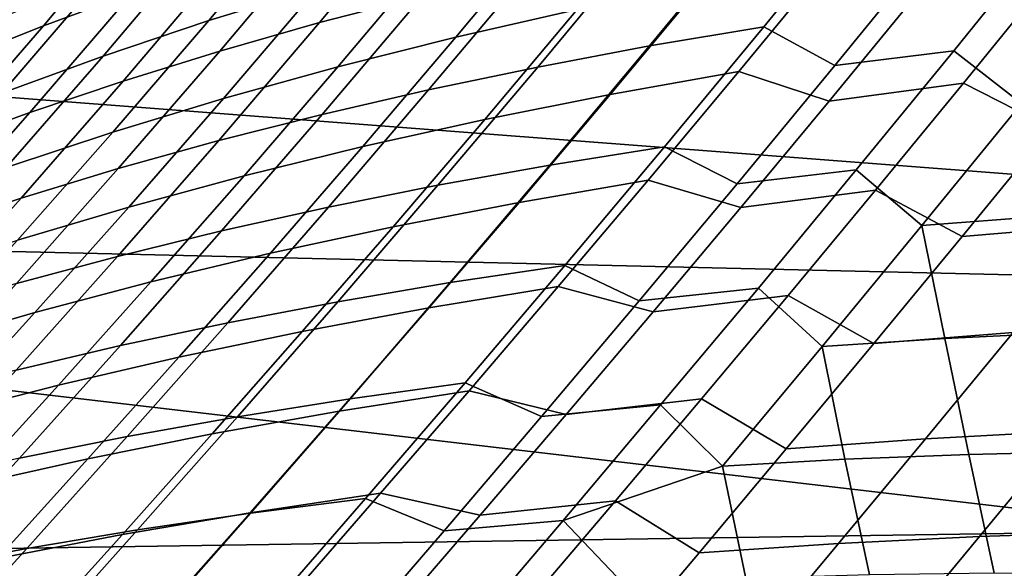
# Model space of a CAD drawing. Header units: metres. Extents: x -28 to 70, y -212 to 27.
# Tile 99 of 220: x 18.29 to 21.49, y -15.58 to -13.8. Entities that reach past the tile are written whole.
import ezdxf

# ---------------------------------------------------------------- set-up
doc = ezdxf.new("R2010")
doc.units = ezdxf.units.M
doc.layers.add('solid_10_261_012_XXX', color=7, linetype='CONTINUOUS')

msp = doc.modelspace()

# ---------------------------------------------------------------- linework, layer by layer
at = {"layer": 'solid_10_261_012_XXX'}
for points in [[(23.260418, -14.669795, -5), (-23.922382, -13.563541, -5), (-24.531904, -12.427213, -5), (23.922382, -13.563541, -5)], [(22.837275, -14.403434), (23.48728, -13.317195), (17.670559, -13.105393), (17.006237, -13.956643)], [(18.368866, -13.820414, 95.603195), (18.702625, -13.421453, 95.242859), (18.98877, -13.314754, 95.538918), (18.657736, -13.713433, 95.895508)], [(19.218739, -13.429239, 131.783768), (18.905506, -13.803129, 131.43959), (19.261335, -13.693556, 131.15799), (19.571926, -13.319342, 131.498352)], [(19.265108, -13.810103, 97.065491), (19.591017, -13.419599, 96.702888), (19.923157, -13.331491, 96.946152), (19.59907, -13.723098, 97.306076)], [(18.271967, -13.531241, 133.417831), (17.944931, -13.92004, 133.06723), (18.241873, -13.790682, 132.727585), (18.565401, -13.402699, 133.073471)], [(20.010599, -13.492522, 130.64386), (19.706697, -13.857336, 130.299866), (20.101013, -13.767588, 130.072266), (20.402927, -13.401463, 130.413269)], [(18.091526, -13.931262, 95.30085), (18.428232, -13.531883, 94.936523), (18.702625, -13.421453, 95.242859), (18.368866, -13.820414, 95.603195)], [(18.879072, -13.544714, 132.084564), (18.562944, -13.918465, 131.736237), (18.905506, -13.803129, 131.43959), (19.218739, -13.429239, 131.783768)], [(18.941191, -13.902301, 96.811775), (19.269131, -13.512737, 96.446198), (19.591017, -13.419599, 96.702888), (19.265108, -13.810103, 97.065491)], [(20.335474, -13.885811, 98.312492), (20.657154, -13.494831, 97.941742), (21.027227, -13.430191, 98.122513), (20.706392, -13.823573, 98.491966)], [(21.027227, -13.430191, 98.122513), (21.251373, -13.562624, 98.461708), (20.936258, -13.949527, 98.831879), (20.706392, -13.823573, 98.491966)], [(18.627722, -13.999531, 96.545647), (18.957911, -13.610748, 96.176811), (19.269131, -13.512737, 96.446198), (18.941191, -13.902301, 96.811775)], [(19.629883, -13.589953, 130.892426), (19.323738, -13.953632, 130.545059), (19.706697, -13.857336, 130.299866), (20.010599, -13.492522, 130.64386)], [(19.972752, -13.95402, 98.117332), (20.295498, -13.565302, 97.744926), (20.657154, -13.494831, 97.941742), (20.335474, -13.885811, 98.312492)], [(20.936258, -13.949527, 98.831879), (21.251373, -13.562624, 98.461708), (21.637259, -13.511321, 98.607941), (21.322454, -13.901095, 98.977646)], [(21.637259, -13.511321, 98.607941), (21.864098, -13.674091, 98.929184), (21.54245, -14.07281, 99.316017), (21.322454, -13.901095, 98.977646)], [(17.825945, -14.045553, 94.989426), (18.165823, -13.645633, 94.62088), (18.428232, -13.531883, 94.936523), (18.091526, -13.931262, 95.30085)], [(18.55335, -13.665383, 132.399597), (18.234076, -14.039171, 132.046829), (18.562944, -13.918465, 131.736237), (18.879072, -13.544714, 132.084564)], [(22.547155, -15.744069, -5), (-23.260418, -14.669795, -5), (-23.922382, -13.563541, -5), (23.260418, -14.669795, -5)], [(19.618631, -14.028042, 97.907204), (19.942669, -13.641444, 97.532791), (20.295498, -13.565302, 97.744926), (19.972752, -13.95402, 98.117332)], [(19.261335, -13.693556, 131.15799), (18.952688, -14.056276, 130.806885), (19.323738, -13.953632, 130.545059), (19.629883, -13.589953, 130.892426)], [(20.506134, -13.684587, 129.86322), (20.208282, -14.043086, 129.513855), (20.625166, -13.96904, 129.326691), (20.921511, -13.608533, 129.673691)], [(20.921511, -13.608533, 129.673691), (20.625166, -13.96904, 129.326691), (20.918112, -14.064516, 128.998871), (21.206789, -13.712077, 129.342911)], [(18.325085, -14.101591, 96.267868), (18.657736, -13.713433, 95.895508), (18.957911, -13.610748, 96.176811), (18.627722, -13.999531, 96.545647)], [(18.241873, -13.790682, 132.727585), (17.919188, -14.164668, 132.370071), (18.234076, -14.039171, 132.046829), (18.55335, -13.665383, 132.399597)], [(19.27352, -14.10772, 97.682816), (19.59907, -13.723098, 97.306076), (19.942669, -13.641444, 97.532791), (19.618631, -14.028042, 97.907204)], [(21.206789, -13.712077, 129.342911), (20.918112, -14.064516, 128.998871), (21.353691, -14.006318, 128.853363), (21.641428, -13.651508, 129.195938)], [(21.641428, -13.651508, 129.195938), (21.353691, -14.006318, 128.853363), (21.638763, -14.151149, 128.534683), (21.929916, -13.791091, 128.888977)], [(18.905506, -13.803129, 131.43959), (18.594099, -14.16507, 131.084396), (18.952688, -14.056276, 130.806885), (19.261335, -13.693556, 131.15799)], [(20.101013, -13.767588, 130.072266), (19.80138, -14.124228, 129.720093), (20.208282, -14.043086, 129.513855), (20.506134, -13.684587, 129.86322)], [(18.033531, -14.208097, 95.979355), (18.368866, -13.820414, 95.603195), (18.657736, -13.713433, 95.895508), (18.325085, -14.101591, 96.267868)], [(18.937822, -14.192899, 97.444885), (19.265108, -13.810103, 97.065491), (19.59907, -13.723098, 97.306076), (19.27352, -14.10772, 97.682816)], [(19.706697, -13.857336, 130.299866), (19.405008, -14.212272, 129.944473), (19.80138, -14.124228, 129.720093), (20.101013, -13.767588, 130.072266)], [(17.753284, -14.318612, 95.681038), (18.091526, -13.931262, 95.30085), (18.368866, -13.820414, 95.603195), (18.033531, -14.208097, 95.979355)], [(18.562944, -13.918465, 131.736237), (18.248514, -14.279802, 131.376633), (18.594099, -14.16507, 131.084396), (18.905506, -13.803129, 131.43959)], [(18.611944, -14.283419, 97.19413), (18.941191, -13.902301, 96.811775), (19.265108, -13.810103, 97.065491), (18.937822, -14.192899, 97.444885)], [(20.0124, -14.272037, 98.701668), (20.335474, -13.885811, 98.312492), (20.706392, -13.823573, 98.491966), (20.384039, -14.212764, 98.879936)], [(20.706392, -13.823573, 98.491966), (20.936258, -13.949527, 98.831879), (20.619757, -14.332877, 99.220619), (20.384039, -14.212764, 98.879936)], [(19.323738, -13.953632, 130.545059), (19.019722, -14.30702, 130.18605), (19.405008, -14.212272, 129.944473), (19.706697, -13.857336, 130.299866)], [(19.648712, -14.337396, 98.508087), (19.972752, -13.95402, 98.117332), (20.335474, -13.885811, 98.312492), (20.0124, -14.272037, 98.701668)], [(18.234076, -14.039171, 132.046829), (17.916353, -14.400078, 131.68248), (18.248514, -14.279802, 131.376633), (18.562944, -13.918465, 131.736237)], [(18.296293, -14.379123, 96.931259), (18.627722, -13.999531, 96.545647), (18.941191, -13.902301, 96.811775), (18.611944, -14.283419, 97.19413)], [(20.619757, -14.332877, 99.220619), (20.936258, -13.949527, 98.831879), (21.322454, -13.901095, 98.977646), (21.006117, -14.287758, 99.366074)], [(21.322454, -13.901095, 98.977646), (21.54245, -14.07281, 99.316017), (21.219326, -14.468575, 99.72319), (21.006117, -14.287758, 99.366074)], [(22.137047, -15.458045), (22.837275, -14.403434), (17.006237, -13.956643), (16.30092, -14.7743)], [(18.952688, -14.056276, 130.806885), (18.646067, -14.408278, 130.443878), (19.019722, -14.30702, 130.18605), (19.323738, -13.953632, 130.545059)], [(19.293386, -14.408689, 98.299919), (19.618631, -14.028042, 97.907204), (19.972752, -13.95402, 98.117332), (19.648712, -14.337396, 98.508087)], [(20.208282, -14.043086, 129.513855), (19.912735, -14.393194, 129.152283), (20.331154, -14.321473, 128.967697), (20.625166, -13.96904, 129.326691)], [(20.625166, -13.96904, 129.326691), (20.331154, -14.321473, 128.967697), (20.63168, -14.40974, 128.642883), (20.918112, -14.064516, 128.998871)], [(17.991247, -14.479812, 96.657028), (18.325085, -14.101591, 96.267868), (18.627722, -13.999531, 96.545647), (18.296293, -14.379123, 96.931259)], [(20.918112, -14.064516, 128.998871), (20.63168, -14.40974, 128.642883), (21.068182, -14.354141, 128.499008), (21.353691, -14.006318, 128.853363)], [(21.353691, -14.006318, 128.853363), (21.068182, -14.354141, 128.499008), (21.349871, -14.504481, 128.167633), (21.638763, -14.151149, 128.534683)], [(18.594099, -14.16507, 131.084396), (18.284597, -14.515849, 130.717026), (18.646067, -14.408278, 130.443878), (18.952688, -14.056276, 130.806885)], [(18.946827, -14.485765, 98.077843), (19.27352, -14.10772, 97.682816), (19.618631, -14.028042, 97.907204), (19.293386, -14.408689, 98.299919)], [(19.80138, -14.124228, 129.720093), (19.504005, -14.472133, 129.355499), (19.912735, -14.393194, 129.152283), (20.208282, -14.043086, 129.513855)], [(21.219326, -14.468575, 99.72319), (21.54245, -14.07281, 99.316017), (21.61796, -14.438468, 99.83419)], [(17.69706, -14.585094, 96.37233), (18.033531, -14.208097, 95.979355), (18.325085, -14.101591, 96.267868), (17.991247, -14.479812, 96.657028)], [(18.609446, -14.568473, 97.842567), (18.937822, -14.192899, 97.444885), (19.27352, -14.10772, 97.682816), (18.946827, -14.485765, 98.077843)], [(21.638763, -14.151149, 128.534683), (21.349871, -14.504481, 128.167633), (21.801363, -14.465672, 128.06694), (22.089912, -14.109479, 128.433441)], [(19.405008, -14.212272, 129.944473), (19.105513, -14.558102, 129.576401), (19.504005, -14.472133, 129.355499), (19.80138, -14.124228, 129.720093)], [(18.248514, -14.279802, 131.376633), (17.935858, -14.62953, 131.004532), (18.284597, -14.515849, 130.717026), (18.594099, -14.16507, 131.084396)], [(18.281647, -14.656661, 97.594788), (18.611944, -14.283419, 97.19413), (18.937822, -14.192899, 97.444885), (18.609446, -14.568473, 97.842567)], [(19.019722, -14.30702, 130.18605), (18.71781, -14.650911, 129.814087), (19.105513, -14.558102, 129.576401), (19.405008, -14.212272, 129.944473)], [(19.688341, -14.653631, 99.110664), (20.0124, -14.272037, 98.701668), (20.384039, -14.212764, 98.879936), (20.060612, -14.597791, 99.287804)], [(20.384039, -14.212764, 98.879936), (20.619757, -14.332877, 99.220619), (20.302347, -14.71258, 99.629189), (20.060612, -14.597791, 99.287804)], [(19.323761, -14.715647, 98.918633), (19.648712, -14.337396, 98.508087), (20.0124, -14.272037, 98.701668), (19.688341, -14.653631, 99.110664)], [(17.963839, -14.750175, 97.335213), (18.296293, -14.379123, 96.931259), (18.611944, -14.283419, 97.19413), (18.281647, -14.656661, 97.594788)], [(18.646067, -14.408278, 130.443878), (18.341448, -14.750374, 130.067612), (18.71781, -14.650911, 129.814087), (19.019722, -14.30702, 130.18605)], [(20.302347, -14.71258, 99.629189), (20.619757, -14.332877, 99.220619), (21.006117, -14.287758, 99.366074), (20.688755, -14.67112, 99.77446)], [(21.006117, -14.287758, 99.366074), (21.219326, -14.468575, 99.72319), (20.895494, -14.86091, 100.15181), (20.688755, -14.67112, 99.77446)], [(18.967279, -14.783693, 98.712395), (19.293386, -14.408689, 98.299919), (19.648712, -14.337396, 98.508087), (19.323761, -14.715647, 98.918633)], [(19.912735, -14.393194, 129.152283), (19.619474, -14.735633, 128.777313), (20.039454, -14.666526, 128.595505), (20.331154, -14.321473, 128.967697)], [(20.331154, -14.321473, 128.967697), (20.039454, -14.666526, 128.595505), (20.347469, -14.748373, 128.273911), (20.63168, -14.40974, 128.642883)], [(20.63168, -14.40974, 128.642883), (20.347469, -14.748373, 128.273911), (20.784882, -14.69557, 128.13179), (21.068182, -14.354141, 128.499008)], [(21.068182, -14.354141, 128.499008), (20.784882, -14.69557, 128.13179), (21.063221, -14.851678, 127.786789), (21.349871, -14.504481, 128.167633)], [(17.656403, -14.848823, 97.064575), (17.991247, -14.479812, 96.657028), (18.296293, -14.379123, 96.931259), (17.963839, -14.750175, 97.335213)], [(19.504005, -14.472133, 129.355499), (19.208866, -14.81205, 128.977234), (19.619474, -14.735633, 128.777313), (19.912735, -14.393194, 129.152283)], [(18.284597, -14.515849, 130.717026), (17.97698, -14.856301, 130.33606), (18.341448, -14.750374, 130.067612), (18.646067, -14.408278, 130.443878)], [(18.619308, -14.85763, 98.492638), (18.946827, -14.485765, 98.077843), (19.293386, -14.408689, 98.299919), (18.967279, -14.783693, 98.712395)], [(21.219326, -14.468575, 99.72319), (21.61796, -14.438468, 99.83419), (21.69676, -14.815059, 100.3582), (21.293573, -14.834726, 100.263756)], [(20.895494, -14.86091, 100.15181), (21.219326, -14.468575, 99.72319), (21.293573, -14.834726, 100.263756)], [(21.349871, -14.504481, 128.167633), (21.063221, -14.851678, 127.786789), (21.514999, -14.815826, 127.686737), (21.801363, -14.465672, 128.06694)], [(18.280258, -14.937312, 98.260048), (18.609446, -14.568473, 97.842567), (18.946827, -14.485765, 98.077843), (18.619308, -14.85763, 98.492638)], [(19.105513, -14.558102, 129.576401), (18.808184, -14.895598, 129.194382), (19.208866, -14.81205, 128.977234), (19.504005, -14.472133, 129.355499)], [(18.71781, -14.650911, 129.814087), (18.41798, -14.986101, 129.427841), (18.808184, -14.895598, 129.194382), (19.105513, -14.558102, 129.576401)], [(17.950541, -15.022596, 98.015312), (18.281647, -14.656661, 97.594788), (18.609446, -14.568473, 97.842567), (18.280258, -14.937312, 98.260048)], [(19.363941, -15.030489, 99.540718), (19.688341, -14.653631, 99.110664), (20.060612, -14.597791, 99.287804), (19.736782, -14.978459, 99.716782)], [(20.060612, -14.597791, 99.287804), (20.302347, -14.71258, 99.629189), (19.984941, -15.088128, 100.05851), (19.736782, -14.978459, 99.716782)], [(18.341448, -14.750374, 130.067612), (18.038807, -15.08338, 129.676712), (18.41798, -14.986101, 129.427841), (18.71781, -14.650911, 129.814087)], [(18.998505, -15.088752, 99.350227), (19.323761, -14.715647, 98.918633), (19.688341, -14.653631, 99.110664), (19.363941, -15.030489, 99.540718)], [(21.784515, -16.783468, -5), (-22.547155, -15.744069, -5), (-23.260418, -14.669795, -5), (22.547155, -15.744069, -5)], [(19.619474, -14.735633, 128.777313), (19.328472, -15.071124, 128.387711), (19.75004, -15.004891, 128.208969), (20.039454, -14.666526, 128.595505)], [(20.039454, -14.666526, 128.595505), (19.75004, -15.004891, 128.208969), (20.065462, -15.081042, 127.890846), (20.347469, -14.748373, 128.273911)], [(19.984941, -15.088128, 100.05851), (20.302347, -14.71258, 99.629189), (20.688755, -14.67112, 99.77446), (20.371315, -15.050594, 100.20369)], [(20.688755, -14.67112, 99.77446), (20.895494, -14.86091, 100.15181), (20.57225, -15.248877, 100.60257), (20.371315, -15.050594, 100.20369)], [(18.640888, -15.153119, 99.14595), (18.967279, -14.783693, 98.712395), (19.323761, -14.715647, 98.918633), (18.998505, -15.088752, 99.350227)], [(20.347469, -14.748373, 128.273911), (20.065462, -15.081042, 127.890846), (20.503769, -15.031199, 127.750687), (20.784882, -14.69557, 128.13179)], [(20.784882, -14.69557, 128.13179), (20.503769, -15.031199, 127.750687), (20.778799, -15.19333, 127.391068), (21.063221, -14.851678, 127.786789)], [(17.97698, -14.856301, 130.33606), (17.671217, -15.187257, 129.940094), (18.038807, -15.08338, 129.676712), (18.341448, -14.750374, 130.067612)], [(19.208866, -14.81205, 128.977234), (18.915943, -15.144727, 128.584045), (19.328472, -15.071124, 128.387711), (19.619474, -14.735633, 128.777313)], [(22.137047, -15.458045), (16.30092, -14.7743), (15.556349, -15.556349)], [(18.291508, -15.223457, 98.928566), (18.619308, -14.85763, 98.492638), (18.967279, -14.783693, 98.712395), (18.640888, -15.153119, 99.14595)], [(21.514999, -14.815826, 127.686737), (21.23081, -15.160499, 127.291771), (21.68844, -15.135166, 127.213356), (21.97271, -14.787545, 127.608292)], [(18.808184, -14.895598, 129.194382), (18.513004, -15.225534, 128.797104), (18.915943, -15.144727, 128.584045), (19.208866, -14.81205, 128.977234)], [(21.063221, -14.851678, 127.786789), (20.778799, -15.19333, 127.391068), (21.23081, -15.160499, 127.291771), (21.514999, -14.815826, 127.686737)], [(21.293573, -14.834726, 100.263756), (21.69676, -14.815059, 100.3582), (21.77849, -15.201916, 100.890503), (21.371904, -15.21111, 100.811768)], [(20.895494, -14.86091, 100.15181), (21.293573, -14.834726, 100.263756), (21.371904, -15.21111, 100.811768), (20.969666, -15.226762, 100.715607)], [(17.950775, -15.299637, 98.698738), (18.280258, -14.937312, 98.260048), (18.619308, -14.85763, 98.492638), (18.291508, -15.223457, 98.928566)], [(20.57225, -15.248877, 100.60257), (20.895494, -14.86091, 100.15181), (20.969666, -15.226762, 100.715607)], [(18.41798, -14.986101, 129.427841), (18.120211, -15.313383, 129.02597), (18.513004, -15.225534, 128.797104), (18.808184, -14.895598, 129.194382)], [(19.040358, -15.401971, 99.992729), (19.363941, -15.030489, 99.540718), (19.736782, -14.978459, 99.716782), (19.413742, -15.354061, 100.167694)], [(19.736782, -14.978459, 99.716782), (19.984941, -15.088128, 100.05851), (19.668758, -15.458722, 100.50927), (19.413742, -15.354061, 100.167694)], [(18.038807, -15.08338, 129.676712), (17.738119, -15.408109, 129.269806), (18.120211, -15.313383, 129.02597), (18.41798, -14.986101, 129.427841)], [(19.328472, -15.071124, 128.387711), (19.039709, -15.400391, 127.982285), (19.462893, -15.337262, 127.806885), (19.75004, -15.004891, 128.208969)], [(19.75004, -15.004891, 128.208969), (19.462893, -15.337262, 127.806885), (19.785635, -15.408374, 127.492622), (20.065462, -15.081042, 127.890846)], [(18.674078, -15.456142, 99.80381), (18.998505, -15.088752, 99.350227), (19.363941, -15.030489, 99.540718), (19.040358, -15.401971, 99.992729)], [(20.065462, -15.081042, 127.890846), (19.785635, -15.408374, 127.492622), (20.224827, -15.361624, 127.354645), (20.503769, -15.031199, 127.750687)], [(20.503769, -15.031199, 127.750687), (20.224827, -15.361624, 127.354645), (20.496586, -15.530026, 126.979385), (20.778799, -15.19333, 127.391068)], [(18.915943, -15.144727, 128.584045), (18.62521, -15.470914, 128.174698), (19.039709, -15.400391, 127.982285), (19.328472, -15.071124, 128.387711)], [(19.668758, -15.458722, 100.50927), (19.984941, -15.088128, 100.05851), (20.371315, -15.050594, 100.20369), (20.055046, -15.42531, 100.654404)], [(20.055046, -15.42531, 100.654404), (20.371315, -15.050594, 100.20369), (20.57225, -15.248877, 100.60257)], [(18.315321, -15.516459, 99.601578), (18.640888, -15.153119, 99.14595), (18.998505, -15.088752, 99.350227), (18.674078, -15.456142, 99.80381)], [(21.23081, -15.160499, 127.291771), (20.948784, -15.500236, 126.881012), (21.406267, -15.477823, 126.802734), (21.68844, -15.135166, 127.213356)], [(21.68844, -15.135166, 127.213356), (21.406267, -15.477823, 126.802734), (21.868406, -15.462721, 126.745247), (22.151047, -15.117288, 127.156548)], [(17.964504, -15.582805, 99.386665), (18.291508, -15.223457, 98.928566), (18.640888, -15.153119, 99.14595), (18.315321, -15.516459, 99.601578)], [(18.513004, -15.225534, 128.797104), (18.219948, -15.548683, 128.38327), (18.62521, -15.470914, 128.174698), (18.915943, -15.144727, 128.584045)], [(20.778799, -15.19333, 127.391068), (20.496586, -15.530026, 126.979385), (20.948784, -15.500236, 126.881012), (21.23081, -15.160499, 127.291771)], [(21.371904, -15.21111, 100.811768), (21.77849, -15.201916, 100.890503), (21.862951, -15.597597, 101.433647), (21.454111, -15.59658, 101.369606)], [(18.120211, -15.313383, 129.02597), (17.82448, -15.633553, 128.607162), (18.219948, -15.548683, 128.38327), (18.513004, -15.225534, 128.797104)], [(20.57225, -15.248877, 100.60257), (20.969666, -15.226762, 100.715607), (21.048851, -15.601868, 101.288322), (20.647644, -15.613488, 101.190308)], [(20.969666, -15.226762, 100.715607), (21.371904, -15.21111, 100.811768), (21.454111, -15.59658, 101.369606), (21.048851, -15.601868, 101.288322)], [(20.055046, -15.42531, 100.654404), (20.57225, -15.248877, 100.60257), (20.647644, -15.613488, 101.190308), (20.250959, -15.631467, 101.076088)], [(18.718832, -15.767363, 100.467522), (19.040358, -15.401971, 99.992729), (19.413742, -15.354061, 100.167694), (19.092758, -15.723811, 100.641327)], [(19.039709, -15.400391, 127.982285), (18.753164, -15.724151, 127.559807), (19.177988, -15.664328, 127.388107), (19.462893, -15.337262, 127.806885)], [(19.413742, -15.354061, 100.167694), (19.668758, -15.458722, 100.50927), (19.355026, -15.823551, 100.982162), (19.092758, -15.723811, 100.641327)], [(19.462893, -15.337262, 127.806885), (19.177988, -15.664328, 127.388107), (19.508001, -15.730947, 127.078163), (19.785635, -15.408374, 127.492622)], [(19.785635, -15.408374, 127.492622), (19.508001, -15.730947, 127.078163), (19.948065, -15.68739, 126.942619), (20.224827, -15.361624, 127.354645)], [(20.224827, -15.361624, 127.354645), (19.948065, -15.68739, 126.942619), (20.216822, -15.86199, 126.550629), (20.496586, -15.530026, 126.979385)], [(18.62521, -15.470914, 128.174698), (18.336649, -15.791355, 127.747917), (18.753164, -15.724151, 127.559807), (19.039709, -15.400391, 127.982285)], [(18.35169, -15.817167, 100.280281), (18.674078, -15.456142, 99.80381), (19.040358, -15.401971, 99.992729), (18.718832, -15.767363, 100.467522)], [(19.355026, -15.823551, 100.982162), (19.668758, -15.458722, 100.50927), (20.055046, -15.42531, 100.654404), (19.741209, -15.794386, 101.127235)], [(19.741209, -15.794386, 101.127235), (20.055046, -15.42531, 100.654404), (20.250959, -15.631467, 101.076088)], [(21.388191, -16.47863), (22.137047, -15.458045), (15.556349, -15.556349), (14.7743, -16.30092)], [(17.991756, -15.873127, 100.080208), (18.315321, -15.516459, 99.601578), (18.674078, -15.456142, 99.80381), (18.35169, -15.817167, 100.280281)], [(21.594561, -16.307455, -0.003646), (22.137047, -15.458045), (21.388191, -16.47863)], [(18.219948, -15.548683, 128.38327), (17.928997, -15.865814, 127.951614), (18.336649, -15.791355, 127.747917), (18.62521, -15.470914, 128.174698)], [(20.948784, -15.500236, 126.881012), (20.669157, -15.83523, 126.453377), (21.126427, -15.815673, 126.375389), (21.406267, -15.477823, 126.802734)], [(21.406267, -15.477823, 126.802734), (21.126427, -15.815673, 126.375389), (21.588017, -15.803227, 126.317314), (21.868406, -15.462721, 126.745247)], [(17.639452, -15.935146, 99.86792), (17.964504, -15.582805, 99.386665), (18.315321, -15.516459, 99.601578), (17.991756, -15.873127, 100.080208)], [(20.496586, -15.530026, 126.979385), (20.216822, -15.86199, 126.550629), (20.669157, -15.83523, 126.453377), (20.948784, -15.500236, 126.881012)]]:
    msp.add_3dface(points, dxfattribs=at)

doc.saveas('drawing.dxf')
